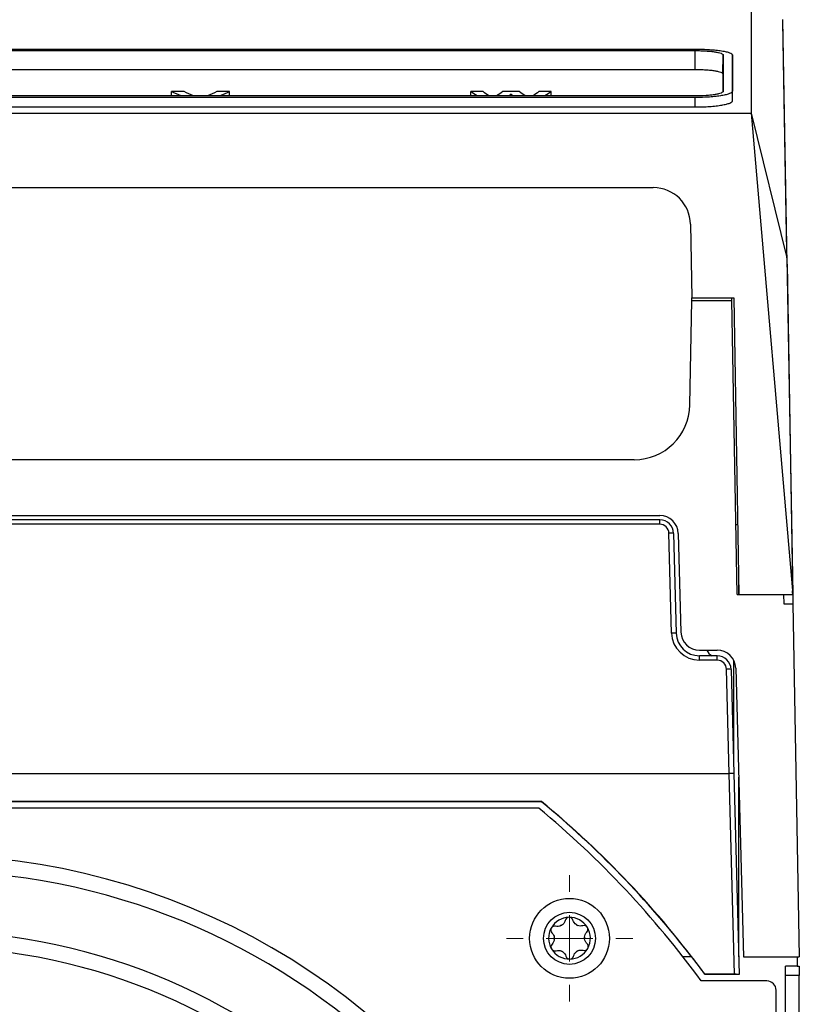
# Model space of a CAD drawing. Header units: millimetres. Extents: x -1263 to 1500, y -1080 to 1468.
# Tile 25 of 166: x 299 to 383, y -574 to -469. Entities that reach past the tile are written whole.
import ezdxf

# ---------------------------------------------------------------- set-up
doc = ezdxf.new("R2010")
doc.units = ezdxf.units.MM

# ---------------------------------------------------------------- blocks, each defined once
blk = doc.blocks.new('SW_CENTERMARKSYMBOL_14')
at = {"color": 0, "linetype": 'Continuous', "lineweight": 18}
for p, q in [((0, 5), (0, 6.8)), ((0, 0), (0, 2.5)), ((-5, 0), (-6.8, 0)), ((0, 0), (-2.5, 0)), ((0, 0), (0, -2.5)), ((0, 0), (2.5, 0)), ((5, 0), (6.8, 0)), ((0, -5), (0, -6.8))]:
    blk.add_line(p, q, dxfattribs=at)

msp = doc.modelspace()

# ---------------------------------------------------------------- linework, layer by layer
at = {"color": 7, "linetype": 'Continuous', "lineweight": 25}
for p, q in [((382.059, -494.82), (381.599, -468.502)), ((64.578, -471.675), (372.177, -471.675)), ((64.578, -471.831), (372.177, -471.831)), ((372.177, -473.86), (372.177, -471.831)), ((375.142, -474.326), (375.177, -472.301)), ((376.195, -473.318), (376.177, -472.294)), ((376.195, -473.314), (376.177, -472.301)), ((64.578, -473.86), (372.177, -473.86)), ((375.142, -474.326), (375.141, -476.241)), ((372.177, -476.713), (64.578, -476.713)), ((317.152, -476.246), (315.796, -476.246)), ((315.796, -476.713), (315.796, -476.246)), ((322.046, -476.246), (320.682, -476.246)), ((322.046, -476.713), (322.046, -476.246)), ((349.328, -476.246), (348.012, -476.246)), ((348.012, -476.713), (348.012, -476.246)), ((353.217, -476.246), (351.464, -476.246)), ((352.335, -476.713), (352.335, -476.525)), ((356.659, -476.246), (355.34, -476.246)), ((356.659, -476.713), (356.659, -476.246)), ((376.195, -477.221), (376.177, -476.207)), ((372.177, -476.882), (64.578, -476.882)), ((64.578, -477.899), (372.177, -477.899)), ((372.177, -477.899), (372.177, -476.882)), ((58.578, -478.579), (378.177, -478.579)), ((378.177, -478.579), (382.662, -530.379)), ((378.177, -478.579), (382.044, -494.136)), ((69.094, -486.579), (367.661, -486.579)), ((371.661, -490.509), (371.799, -498.432)), ((382.044, -494.136), (382.676, -530.362)), ((382.059, -494.82), (382.697, -531.362)), ((371.603, -509.967), (371.799, -498.715)), ((371.799, -498.432), (376.317, -498.432)), ((371.799, -498.715), (371.804, -498.432)), ((371.799, -498.715), (376.126, -498.715)), ((376.126, -498.715), (376.121, -498.432)), ((376.678, -530.362), (376.126, -498.715)), ((376.317, -498.432), (376.875, -530.379)), ((365.603, -515.862), (71.151, -515.862)), ((68.405, -521.862), (368.35, -521.862)), ((368.346, -522.33), (68.408, -522.33)), ((368.346, -522.804), (68.408, -522.804)), ((376.744, -522.862), (376.547, -522.862)), ((369.628, -534.52), (369.346, -523.777)), ((369.846, -523.79), (370.127, -534.533)), ((370.35, -523.81), (370.627, -534.414)), ((376.845, -528.665), (376.845, -530.362)), ((376.847, -528.762), (376.847, -530.362)), ((376.678, -530.362), (376.875, -530.362)), ((376.875, -530.379), (382.662, -530.379)), ((381.679, -530.379), (381.697, -531.362)), ((382.642, -529.992), (382.64, -529.984)), ((382.657, -530.235), (382.64, -529.984)), ((382.64, -529.984), (382.662, -530.235)), ((382.662, -530.235), (382.657, -530.235)), ((382.662, -530.235), (382.662, -530.218)), ((381.697, -531.362), (382.697, -531.362)), ((382.697, -531.362), (383.36, -569.362)), ((372.627, -536.362), (374.539, -536.362)), ((374.539, -536.964), (372.627, -536.964)), ((374.539, -537.438), (372.627, -537.438)), ((376.304, -537.423), (376.304, -548.579)), ((376.305, -537.423), (376.305, -548.594)), ((376.538, -538.31), (377.351, -569.362)), ((375.833, -549.639), (375.538, -538.411)), ((376.038, -538.424), (376.332, -549.639)), ((297.377, -549.639), (375.832, -549.639)), ((375.832, -549.639), (375.833, -549.639)), ((376.398, -571.246), (375.832, -549.639)), ((376.332, -549.639), (376.898, -571.259)), ((376.845, -550.026), (376.845, -569.223)), ((376.848, -550.157), (376.848, -569.354)), ((355.625, -552.64), (283.377, -552.64)), ((355.625, -552.677), (283.377, -552.677)), ((355.625, -552.677), (355.625, -552.64)), ((355.337, -553.362), (282.976, -553.362)), ((371.787, -569.362), (370.855, -569.362)), ((377.351, -569.362), (383.36, -569.362)), ((383.163, -569.362), (383.163, -570.369)), ((383.163, -570.369), (381.877, -570.369)), ((381.877, -571.362), (381.877, -570.369)), ((383.163, -570.362), (383.377, -570.362)), ((383.377, -570.362), (383.377, -571.362)), ((379.877, -571.962), (372.817, -571.962)), ((376.398, -571.246), (373.222, -571.246)), ((373.222, -571.267), (373.222, -571.246)), ((376.898, -571.267), (373.222, -571.267)), ((376.898, -571.259), (376.898, -571.267)), ((383.377, -571.362), (381.877, -571.362)), ((381.877, -658.021), (381.877, -571.362)), ((383.377, -658.021), (383.377, -571.362)), ((380.877, -583.862), (380.877, -572.962))]:
    msp.add_line(p, q, dxfattribs=at)
at = {"color": 250, "linetype": 'Continuous', "lineweight": 25}
for p, q in [((368.346, -522.804), (368.346, -522.33)), ((372.627, -537.438), (372.627, -536.964)), ((374.539, -537.438), (374.539, -536.964))]:
    msp.add_line(p, q, dxfattribs=at)
at = {"color": 7, "linetype": 'Continuous', "lineweight": 25}
for radius in [4.3, 2.8]:
    msp.add_circle((358.639, -567.375), radius, dxfattribs=at)
for centre, radius, start, end in [((365.603, -509.862), 6, 270, 359), ((368.35, -523.862), 2, 1.5, 90), ((369.533, -526.173), 2.404, 82.53101, 94.47002), ((369.815, -536.916), 2.404, 82.53101, 94.47002), ((372.627, -534.362), 2, 181.5, 270), ((374.539, -538.362), 2, 1.5, 90), ((375.726, -540.807), 2.404, 82.53101, 94.47002), ((289.377, -632.862), 103.3, 36.12473, 50.31826), ((289.377, -632.862), 74.45, 270, 90.00257), ((289.377, -632.862), 72.75, 99.01, 90), ((358.631, -567.362), 2.25, 90.97059, 150.97059), ((358.631, -567.362), 2.25, 30.97059, 90.97059), ((289.377, -632.862), 66.272, 0.71819, 89.28276), ((358.631, -567.362), 2.25, 150.97059, 210.97059), ((358.631, -567.362), 1.631, 118.03674, 123.90444), ((357.355, -565.236), 0.854, 295.36125, 306.57993), ((358.631, -567.362), 1.631, 58.03674, 63.90444), ((359.834, -565.194), 0.854, 235.36125, 246.57993), ((358.631, -567.362), 2.25, 330.97059, 30.97059), ((358.631, -567.362), 1.631, 178.03674, 183.90444), ((356.152, -567.404), 0.854, 355.36125, 6.57993), ((361.11, -567.32), 0.854, 175.36125, 186.57993), ((358.631, -567.362), 1.631, 358.03674, 3.90444), ((289.377, -632.862), 64.572, 0.7493, 89.24792), ((358.631, -567.362), 2.25, 210.97059, 270.97059), ((358.631, -567.362), 1.631, 238.03674, 243.90444), ((357.428, -569.53), 0.854, 55.36125, 66.57993), ((358.631, -567.362), 2.25, 270.97059, 330.97059), ((358.631, -567.362), 1.631, 298.03674, 303.90444), ((359.907, -569.488), 0.854, 115.36125, 126.57993), ((379.877, -572.962), 1, 0, 90)]:
    msp.add_arc(centre, radius, start, end, dxfattribs=at)
for centre, major_axis, ratio, start_param, end_param in [((172.045, -2844.044), (-0.813, 2399.8), 0.3697915, 6.1183758, 6.1195655), ((178.707, -2844.044), (-0.774, 2399.8), 0.3561421, 6.1183862, 6.1195759), ((458.604, -2844.044), (0.771, 2399.8), 0.3547951, 0.1636084, 0.1647982), ((465.252, -2844.044), (0.809, 2399.8), 0.3683893, 0.1636187, 0.1648084), ((254.955, -2844.044), (-0.482, 2399.8), 0.2393829, 6.118453, 6.1196427), ((261.355, -2844.044), (-0.453, 2399.8), 0.226305, 6.1184584, 6.1196481), ((444.539, -2844.044), (0.482, 2399.8), 0.2394283, 0.1635426, 0.1647323), ((445.756, -2844.044), (0.482, 2399.8), 0.2392818, 0.1642543, 0.1647323), ((261.321, -2844.044), (-0.468, 2399.8), 0.2331189, 6.1184556, 6.1189336), ((262.582, -2844.044), (-0.468, 2399.8), 0.2331516, 6.1184556, 6.1196453), ((441.626, -2844.044), (0.443, 2399.8), 0.2219672, 0.1635355, 0.1647252), ((448.002, -2844.044), (0.472, 2399.8), 0.2349759, 0.1635407, 0.1647305), ((367.661, -490.579), (0, 4), 0.9999865, 4.7298423, 6.2831853), ((368.346, -523.829), (1.5, 0), 0.9992003, 0.0261799, 1.5707963), ((368.346, -523.803), (1, 0), 0.9989719, 0.0261799, 1.5707963), ((372.627, -534.441), (3, 0), 0.9989719, 3.1677726, 4.712389), ((372.627, -534.467), (2.5, 0), 0.9988348, 3.1677726, 4.712389), ((374.373, -536.036), (1, 0), 0.9989719, 3.4742533, 4.3348987), ((374.539, -538.463), (1.5, 0), 0.9992003, 0.0261799, 1.5707963), ((374.539, -538.437), (1, 0), 0.9989719, 0.0261799, 1.5707963), ((375.832, -549.652), (0.5, 0.013), 0.0261769, 6.2824996, 7.8526098), ((289.377, -632.967), (0, 104.136), 0.9996573, 5.3467951, 5.5933859), ((289.377, -633.004), (0, 104.136), 0.9996573, 5.3699019, 5.5933859), ((289.377, -632.988), (0, 104.136), 0.9996573, 5.3467951, 5.3697041), ((376.398, -571.259), (0.5, 0), 0.0261769, 0.0000005, 1.571482)]:
    msp.add_ellipse(centre, major_axis=major_axis, ratio=ratio, start_param=start_param, end_param=end_param, dxfattribs=at)
for points in [[(378.177, -448.25), (378.177, -453.487), (378.177, -463.618), (378.177, -478.579)], [(375.177, -472.301), (375.177, -473.563), (375.177, -474.865), (375.177, -476.207)], [(376.177, -472.301), (376.177, -473.563), (376.177, -474.865), (376.177, -476.207)], [(376.195, -477.221), (376.195, -475.878), (376.195, -474.576), (376.195, -473.314)], [(359.349, -565.897), (359.18, -565.78), (359.063, -565.61), (359.011, -565.424)], [(357.721, -566.008), (357.536, -566.096), (357.33, -566.111), (357.143, -566.064)], [(360.258, -567.251), (360.275, -567.046), (360.364, -566.86), (360.499, -566.722)], [(357.004, -567.473), (356.987, -567.677), (356.898, -567.863), (356.763, -568.001)], [(357.914, -568.827), (358.082, -568.943), (358.199, -569.114), (358.251, -569.3)], [(359.541, -568.716), (359.726, -568.628), (359.932, -568.612), (360.119, -568.66)]]:
    msp.add_open_spline(points, degree=3, dxfattribs=at)
for points, knots in [([(382.044, -494.136), (382.039, -493.869), (382.03, -493.335), (382.016, -492.547), (382.002, -491.769), (381.989, -491.001), (381.976, -490.245), (381.963, -489.5), (381.95, -488.765), (381.938, -488.041), (381.925, -487.327), (381.913, -486.625), (381.901, -485.933), (381.889, -485.252), (381.878, -484.582), (381.866, -483.922), (381.855, -483.274), (381.844, -482.636), (381.833, -482.009), (381.822, -481.392), (381.812, -480.786), (381.802, -480.192), (381.791, -479.608), (381.781, -479.034), (381.772, -478.472), (381.762, -477.92), (381.753, -477.379), (381.744, -476.849), (381.735, -476.329), (381.726, -475.82), (381.717, -475.322), (381.709, -474.835), (381.7, -474.359), (381.692, -473.893), (381.685, -473.438), (381.677, -472.994), (381.669, -472.561), (381.662, -472.138), (381.655, -471.726), (381.648, -471.325), (381.641, -470.935), (381.635, -470.555), (381.628, -470.187), (381.622, -469.829), (381.616, -469.481), (381.61, -469.145), (381.605, -468.819), (381.601, -468.61), (381.599, -468.506)], [0, 0, 0, 0, 0.0217773, 0.0435529, 0.0653269, 0.0870991, 0.1088696, 0.1306384, 0.1524056, 0.174171, 0.1959347, 0.2176968, 0.2394571, 0.2612158, 0.2829727, 0.304728, 0.3264815, 0.3482334, 0.3699835, 0.391732, 0.4134788, 0.4352238, 0.4569672, 0.4787089, 0.5004488, 0.5221871, 0.5439237, 0.5656586, 0.5873918, 0.6091233, 0.6308531, 0.6525812, 0.6743076, 0.6960323, 0.7177553, 0.7394766, 0.7611962, 0.7829141, 0.8046303, 0.8263449, 0.8480577, 0.8697688, 0.8914783, 0.913186, 0.934892, 0.9565964, 0.978299, 1, 1, 1, 1]), ([(372.177, -471.675), (372.443, -471.675), (372.704, -471.679), (373.218, -471.695), (373.473, -471.707), (373.958, -471.739), (374.188, -471.758), (374.624, -471.803), (374.829, -471.83), (375.197, -471.888), (375.361, -471.919), (375.652, -471.988), (375.775, -472.024), (375.973, -472.099), (376.049, -472.139), (376.151, -472.219), (376.177, -472.26), (376.177, -472.301)], [0, 0, 0, 0, 0.125, 0.125, 0.25, 0.25, 0.375, 0.375, 0.5, 0.5, 0.625, 0.625, 0.75, 0.75, 0.875, 0.875, 1, 1, 1, 1]), ([(372.177, -471.831), (372.376, -471.831), (372.572, -471.834), (372.957, -471.846), (373.149, -471.855), (373.513, -471.879), (373.686, -471.893), (374.012, -471.928), (374.166, -471.947), (374.442, -471.991), (374.565, -472.015), (374.783, -472.066), (374.876, -472.093), (375.024, -472.15), (375.081, -472.179), (375.157, -472.24), (375.177, -472.27), (375.177, -472.301)], [0, 0, 0, 0, 0.125, 0.125, 0.25, 0.25, 0.375, 0.375, 0.5, 0.5, 0.625, 0.625, 0.75, 0.75, 0.875, 0.875, 1, 1, 1, 1]), ([(372.177, -473.86), (372.374, -473.86), (372.567, -473.863), (372.948, -473.875), (373.137, -473.884), (373.497, -473.908), (373.668, -473.922), (373.99, -473.956), (374.143, -473.976), (374.415, -474.019), (374.537, -474.042), (374.753, -474.093), (374.844, -474.12), (374.991, -474.176), (375.047, -474.205), (375.122, -474.265), (375.142, -474.295), (375.142, -474.326)], [0, 0, 0, 0, 0.125, 0.125, 0.25, 0.25, 0.375, 0.375, 0.5, 0.5, 0.625, 0.625, 0.75, 0.75, 0.875, 0.875, 1, 1, 1, 1]), ([(376.177, -476.207), (376.177, -476.251), (376.151, -476.294), (376.051, -476.38), (375.975, -476.422), (375.777, -476.504), (375.655, -476.542), (375.368, -476.616), (375.2, -476.65), (374.832, -476.713), (374.632, -476.741), (374.196, -476.791), (373.961, -476.813), (373.479, -476.847), (373.227, -476.86), (372.706, -476.878), (372.443, -476.882), (372.177, -476.882)], [0, 0, 0, 0, 0.125, 0.125, 0.25, 0.25, 0.375, 0.375, 0.5, 0.5, 0.625, 0.625, 0.75, 0.75, 0.875, 0.875, 1, 1, 1, 1]), ([(375.177, -476.207), (375.177, -476.24), (375.158, -476.273), (375.082, -476.337), (375.026, -476.368), (374.877, -476.429), (374.786, -476.458), (374.57, -476.513), (374.444, -476.539), (374.168, -476.586), (374.017, -476.607), (373.69, -476.645), (373.515, -476.661), (372.972, -476.699), (372.576, -476.713), (372.177, -476.713)], [0, 0, 0, 0, 0.125, 0.125, 0.25, 0.25, 0.375, 0.375, 0.5, 0.5, 0.625, 0.625, 0.75, 0.75, 1, 1, 1, 1]), ([(372.177, -477.899), (372.444, -477.899), (372.707, -477.895), (373.223, -477.877), (373.48, -477.864), (373.968, -477.829), (374.199, -477.808), (374.636, -477.759), (374.842, -477.73), (375.211, -477.667), (375.377, -477.633), (375.669, -477.558), (375.792, -477.519), (375.99, -477.438), (376.067, -477.396), (376.169, -477.309), (376.195, -477.265), (376.195, -477.221)], [0, 0, 0, 0, 0.125, 0.125, 0.25, 0.25, 0.375, 0.375, 0.5, 0.5, 0.625, 0.625, 0.75, 0.75, 0.875, 0.875, 1, 1, 1, 1]), ([(382.662, -530.379), (382.663, -530.377), (382.664, -530.375), (382.666, -530.373), (382.667, -530.371), (382.669, -530.369), (382.67, -530.367), (382.672, -530.366), (382.674, -530.364), (382.676, -530.362)], [0, 0, 0, 0, 0.008154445, 0.008154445, 0.008154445, 0.015171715, 0.015171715, 0.015171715, 0.022188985, 0.022188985, 0.022188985, 0.022188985]), ([(358.185, -565.438), (358.162, -565.532), (358.124, -565.621), (358.016, -565.787), (357.947, -565.861), (357.864, -565.922)], [0, 0, 0, 0, 0.5, 0.5, 1, 1, 1, 1]), ([(358.593, -565.112), (358.497, -565.114), (358.403, -565.149), (358.257, -565.268), (358.207, -565.35), (358.185, -565.438)], [0, 0, 0, 0, 0.5, 0.5, 1, 1, 1, 1]), ([(359.011, -565.424), (358.987, -565.336), (358.934, -565.257), (358.785, -565.143), (358.689, -565.111), (358.593, -565.112)], [0, 0, 0, 0, 0.5, 0.5, 1, 1, 1, 1]), ([(356.664, -566.27), (356.617, -566.354), (356.6, -566.453), (356.631, -566.639), (356.676, -566.723), (356.742, -566.786)], [0, 0, 0, 0, 0.5, 0.5, 1, 1, 1, 1]), ([(357.143, -566.064), (357.055, -566.041), (356.96, -566.047), (356.786, -566.119), (356.71, -566.186), (356.664, -566.27)], [0, 0, 0, 0, 0.5, 0.5, 1, 1, 1, 1]), ([(356.742, -566.786), (356.812, -566.853), (356.87, -566.93), (356.959, -567.108), (356.989, -567.204), (357.001, -567.306)], [0, 0, 0, 0, 0.5, 0.5, 1, 1, 1, 1]), ([(360.074, -566.014), (359.982, -566.041), (359.885, -566.053), (359.687, -566.041), (359.589, -566.019), (359.495, -565.978)], [0, 0, 0, 0, 0.5, 0.5, 1, 1, 1, 1]), ([(360.56, -566.204), (360.511, -566.122), (360.433, -566.058), (360.257, -565.991), (360.161, -565.988), (360.074, -566.014)], [0, 0, 0, 0, 0.5, 0.5, 1, 1, 1, 1]), ([(360.499, -566.722), (360.563, -566.657), (360.606, -566.572), (360.63, -566.385), (360.61, -566.287), (360.56, -566.204)], [0, 0, 0, 0, 0.5, 0.5, 1, 1, 1, 1]), ([(360.52, -567.938), (360.45, -567.871), (360.392, -567.794), (360.303, -567.616), (360.273, -567.52), (360.261, -567.418)], [0, 0, 0, 0, 0.5, 0.5, 1, 1, 1, 1]), ([(360.598, -568.454), (360.645, -568.37), (360.662, -568.271), (360.631, -568.085), (360.586, -568), (360.52, -567.938)], [0, 0, 0, 0, 0.5, 0.5, 1, 1, 1, 1]), ([(356.763, -568.001), (356.699, -568.066), (356.657, -568.152), (356.632, -568.339), (356.652, -568.437), (356.702, -568.52)], [0, 0, 0, 0, 0.5, 0.5, 1, 1, 1, 1]), ([(356.702, -568.52), (356.751, -568.602), (356.829, -568.666), (357.005, -568.733), (357.101, -568.735), (357.188, -568.71)], [0, 0, 0, 0, 0.5, 0.5, 1, 1, 1, 1]), ([(357.188, -568.71), (357.281, -568.683), (357.377, -568.671), (357.575, -568.682), (357.673, -568.705), (357.768, -568.746)], [0, 0, 0, 0, 0.5, 0.5, 1, 1, 1, 1]), ([(359.077, -569.286), (359.1, -569.192), (359.138, -569.103), (359.247, -568.937), (359.315, -568.863), (359.398, -568.802)], [0, 0, 0, 0, 0.5, 0.5, 1, 1, 1, 1]), ([(360.119, -568.66), (360.207, -568.683), (360.302, -568.677), (360.476, -568.604), (360.552, -568.538), (360.598, -568.454)], [0, 0, 0, 0, 0.5, 0.5, 1, 1, 1, 1]), ([(358.251, -569.3), (358.275, -569.387), (358.328, -569.467), (358.478, -569.581), (358.573, -569.613), (358.669, -569.612)], [0, 0, 0, 0, 0.5, 0.5, 1, 1, 1, 1]), ([(358.669, -569.612), (358.765, -569.61), (358.859, -569.575), (359.005, -569.455), (359.055, -569.374), (359.077, -569.286)], [0, 0, 0, 0, 0.5, 0.5, 1, 1, 1, 1])]:
    msp.add_open_spline(points, degree=3, knots=knots, dxfattribs=at)

# ---------------------------------------------------------------- block references
at = {"color": 8, "linetype": 'Continuous', "lineweight": 0}
msp.add_blockref('SW_CENTERMARKSYMBOL_14', (358.639, -567.375), dxfattribs=at)

doc.saveas('drawing.dxf')
